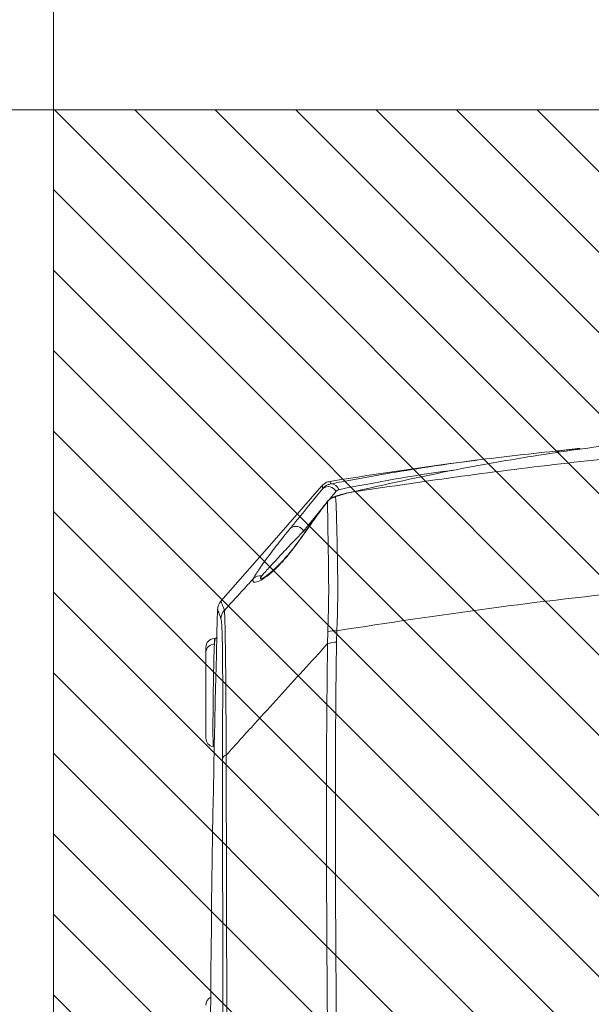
# Model space of a CAD drawing. Header units: millimetres. Extents: x 0 to 8410, y 0 to 5940.
# Tile 43 of 179: x 1118 to 1246, y 4278 to 4498. Entities that reach past the tile are written whole.
import ezdxf

# ---------------------------------------------------------------- set-up
doc = ezdxf.new("R2010")
doc.units = ezdxf.units.MM
doc.header["$LTSCALE"] = 10
doc.styles.add('SLDTEXTSTYLE0', font='TXT', dxfattribs={"width": 0.605})
doc.dimstyles.new('SLDDIMSTYLE0', dxfattribs={"dimtxt": 50, "dimasz": 50, "dimexe": 0, "dimexo": 0.0625, "dimgap": 12.5, "dimtad": 1, "dimtoh": 1, "dimdec": 1, "dimrnd": 1e-09, "dimzin": 12, "dimdsep": 46, "dimtxsty": 'SLDTEXTSTYLE0', "dimsah": 1, "dimcen": 0.09, "dimadec": 0, "dimazin": 0, "dimtfac": 1, "dimtofl": 0, "dimtmove": 0, "dimatfit": 3, "dimfxl": 0, "dimfrac": 2, "dimtolj": 1, "dimtzin": 12, "dimarcsym": 0})

# ---------------------------------------------------------------- blocks, each defined once
blk = doc.blocks.new('*D13')
at = {"color": 7, "linetype": 'Continuous', "lineweight": 0}
for p, q in [((1125.65, 4477.87), (868.7, 4477.87)), ((883.7, 4077.87), (883.7, 4477.87)), ((1125.65, 4077.87), (868.7, 4077.87))]:
    blk.add_line(p, q, dxfattribs=at)
for points in [[(883.7, 4477.87), (876.2, 4427.87), (891.2, 4427.87)], [(883.7, 4077.87), (891.2, 4127.87), (876.2, 4127.87)]]:
    blk.add_solid(points, dxfattribs=at)
at = {"color": 7, "linetype": 'Continuous', "lineweight": 0, "insert": (819.25, 4220.58), "char_height": 50, "attachment_point": 1, "rotation": 90, "style": 'SLDTEXTSTYLE0'}
blk.add_mtext('400', dxfattribs=at)
blk = doc.blocks.new('*D15')
at = {"color": 7, "linetype": 'Continuous', "lineweight": 0}
for p, q in [((1125.65, 4477.87), (1125.65, 4667.3)), ((1375.65, 4560.19), (1375.65, 4667.3)), ((1125.65, 4652.3), (1375.65, 4652.3))]:
    blk.add_line(p, q, dxfattribs=at)
for points in [[(1125.65, 4652.3), (1175.65, 4644.8), (1175.65, 4659.8)], [(1375.65, 4652.3), (1325.65, 4659.8), (1325.65, 4644.8)]]:
    blk.add_solid(points, dxfattribs=at)
at = {"color": 7, "linetype": 'Continuous', "lineweight": 0, "insert": (1193.37, 4716.76), "char_height": 50, "attachment_point": 1, "style": 'SLDTEXTSTYLE0'}
blk.add_mtext('250', dxfattribs=at)

msp = doc.modelspace()

# ---------------------------------------------------------------- hatches: boundary and pattern name
at = {"linetype": 'Continuous'}
h = msp.add_hatch(dxfattribs=at)
h.set_pattern_fill('ANSI31', color=8, scale=4, angle=90, style=0)
h.paths.add_polyline_path([(1125.65, 4477.87), (1125.65, 4077.87), (1575.65, 4077.87), (1575.65, 4477.87)], flags=0)

# ---------------------------------------------------------------- linework, layer by layer
at = {"color": 7, "linetype": 'Continuous', "lineweight": 0}
for p, q in [((1125.65, 4477.87), (1575.65, 4477.87)), ((1125.65, 4477.87), (1125.65, 4077.87)), ((1186.68, 4390.43), (1186.33, 4389.95)), ((1163.04, 4368.24), (1163.04, 4368.24)), ((1159.65, 4356.9), (1159.65, 4357.97)), ((1161.76, 4359.98), (1161.55, 4359.97))]:
    msp.add_line(p, q, dxfattribs=at)
at = {"color": 8, "linetype": 'Continuous', "lineweight": 0}
for p, q in [((1188.72, 4392.8), (1187.18, 4390.92)), ((1185.68, 4389.09), (1181.47, 4383.93)), ((1181.47, 4383.93), (1181.99, 4383.94)), ((1186.81, 4358.8), (1186.87, 4361.44)), ((1188.89, 4361.68), (1188.8, 4359.11)), ((1161.55, 4359.97), (1161.55, 4358.69)), ((1164.2, 4333.95), (1164.32, 4267.22)), ((1163.45, 4266.47), (1163.33, 4333.21))]:
    msp.add_line(p, q, dxfattribs=at)
at = {"color": 7, "linetype": 'Continuous', "lineweight": 0, "flags": 128}
for points in [[(1185.56, 4394.01), (1175.38, 4382.41), (1162.98, 4368.29)], [(1182.01, 4383.97), (1182, 4383.96), (1182, 4383.96)]]:
    msp.add_lwpolyline(points, dxfattribs=at)
at = {"color": 8, "linetype": 'Continuous', "lineweight": 0, "flags": 128}
for points in [[(1188.57, 4391.59), (1188.35, 4391.56), (1188.24, 4391.53)], [(1182.1, 4384.03), (1182.04, 4384), (1182.01, 4383.97)]]:
    msp.add_lwpolyline(points, dxfattribs=at)
at = {"color": 8, "linetype": 'Continuous', "lineweight": 0}
for centre, radius, start, end in [((1243.28, 4401.49), 0.883, 96.9861, 140.1871), ((1237.76, 4400.43), 1.33, 53.5582, 96.319), ((1186.97, 4391.83), 2, 29.0629, 126.5497), ((1187.62, 4392.7), 1.75, 15.1268, 92.063), ((1179.72, 4382.94), 2.01, 29.4381, 126.1907), ((1171.75, 4371.98), 1.98, 79.1449, 137.9864), ((1166.02, 4364.24), 3, 138.6677, 178.3346), ((1188.58, 4355.69), 6, 86.9841, 106.4828), ((1161.54, 4356.8), 1.89, 89.7552, 176.8307), ((1188.74, 4352.95), 6.16, 89.3853, 108.1868), ((1164.41, 4332.83), 1.14, 100.6771, 160.1292)]:
    msp.add_arc(centre, radius, start, end, dxfattribs=at)
at = {"color": 7, "linetype": 'Continuous', "lineweight": 0}
for centre, radius, start, end in [((1375.65, 3209.87), 1200, 97.43569, 99.02732), ((1186.86, 4390.28), 0.218, 120.6782, 143.8325), ((1165.26, 4366.35), 3, 139.6262, 180.1069), ((5160.65, 4252.87), 4000, 178.3744, 180.68745), ((1161.65, 4357.97), 2, 93, 180), ((1161.65, 4337.74), 2, 179.9992, 260.0973), ((1161.65, 4278.15), 2, 117.0116, 180.0005)]:
    msp.add_arc(centre, radius, start, end, dxfattribs=at)
for points, knots in [([(1266.73, 4404.92), (1265.93, 4404.84), (1261.91, 4404.47), (1251.45, 4403.35), (1235.22, 4401.14), (1214.26, 4397.55), (1199.67, 4394.28), (1191.7, 4392.5)], [0, 0, 0, 0, 0.032646, 0.163233, 0.424509, 0.685785, 1, 1, 1, 1]), ([(1237.61, 4401.75), (1237.92, 4401.78), (1238.53, 4401.84), (1239.78, 4401.98), (1241.1, 4402.13), (1242.28, 4402.26), (1242.91, 4402.34), (1243.17, 4402.37)], [0, 0, 0, 0, 0.2101108, 0.4202108, 0.6315998, 0.8484205, 1, 1, 1, 1]), ([(1187.56, 4394.44), (1188.36, 4394.6), (1192.41, 4395.39), (1202.69, 4397.23), (1218.51, 4399.68), (1231.24, 4401.06), (1237.61, 4401.75)], [0, 0, 0, 0, 0.0492707, 0.2463562, 0.6230777, 1, 1, 1, 1]), ([(1187.37, 4394.97), (1187.19, 4394.95), (1186.69, 4394.88), (1186.06, 4394.53), (1185.71, 4394.14), (1185.58, 4394)], [0, 0, 0, 0, 0.258215, 0.725487, 1, 1, 1, 1]), ([(1185.78, 4393.44), (1186.01, 4393.66), (1186.4, 4394.04), (1187.03, 4394.33), (1187.41, 4394.41), (1187.56, 4394.44)], [0, 0, 0, 0, 0.447334, 0.78135, 1, 1, 1, 1]), ([(1188.25, 4391.52), (1188.13, 4391.48), (1187.73, 4391.34), (1187.23, 4391.03), (1186.93, 4390.66), (1186.83, 4390.55)], [0, 0, 0, 0, 0.224029, 0.743015, 1, 1, 1, 1]), ([(1191.51, 4392.48), (1191.43, 4392.46), (1190.36, 4392.23), (1189.27, 4391.94), (1188.25, 4391.55), (1188.25, 4391.55)], [0, 0, 0, 0, 0.070123, 0.997736, 1, 1, 1, 1]), ([(1186.33, 4389.95), (1185.44, 4388.78), (1183.97, 4386.84), (1182.56, 4384.79), (1182, 4383.98)], [0, 0, 0, 0, 0.601436, 1, 1, 1, 1]), ([(1182, 4383.96), (1181.75, 4383.6), (1181.14, 4382.72), (1180.12, 4381.32), (1179.01, 4379.87), (1177.91, 4378.51), (1176.81, 4377.28), (1175.71, 4376.13), (1174.65, 4375.13), (1173.72, 4374.34), (1172.97, 4373.78), (1172.46, 4373.46), (1172.1, 4373.28), (1171.91, 4373.24), (1171.95, 4373.24), (1171.95, 4373.24)], [0, 0, 0, 0, 0.066461, 0.16076, 0.250166, 0.331233, 0.416318, 0.503729, 0.593698, 0.684753, 0.763906, 0.838032, 0.913882, 0.988639, 1, 1, 1, 1]), ([(1162.27, 4360.11), (1162.15, 4360.05), (1161.98, 4359.98), (1161.81, 4360), (1161.76, 4360)], [0, 0, 0, 0, 0.729043, 1, 1, 1, 1]), ([(1159.65, 4337.78), (1159.65, 4337.86), (1159.65, 4338.02), (1159.65, 4339.66), (1159.65, 4342.16), (1159.65, 4345.33), (1159.65, 4348.79), (1159.65, 4352.13), (1159.65, 4355.06), (1159.65, 4356.29), (1159.65, 4356.9)], [0, 0, 0, 0, 0.117367, 0.242746, 0.368234, 0.494059, 0.620295, 0.746825, 0.873421, 1, 1, 1, 1])]:
    msp.add_open_spline(points, degree=3, knots=knots, dxfattribs=at)
at = {"color": 8, "linetype": 'Continuous', "lineweight": 0}
for points, knots in [([(1191.7, 4392.5), (1199.55, 4393.68), (1215.24, 4396.04), (1238.88, 4398.98), (1262.57, 4401.51), (1278.42, 4402.79), (1286.34, 4403.43)], [0, 0, 0, 0, 0.2497986, 0.4995974, 0.7497987, 1, 1, 1, 1]), ([(1214.93, 4397.48), (1214.66, 4397.45), (1205.98, 4396.4), (1197.51, 4394.75), (1189.31, 4393.15)], [0, 0, 0, 0, 0.0318535, 1, 1, 1, 1]), ([(1178.53, 4384.56), (1179.07, 4385.23), (1181.48, 4388.2), (1183.9, 4391.15), (1185.78, 4393.44)], [0, 0, 0, 0, 0.22462, 1, 1, 1, 1]), ([(1185.78, 4393.44), (1185.74, 4393.55), (1185.62, 4393.88), (1185.55, 4394.09), (1185.57, 4394.01), (1185.58, 4394)], [0, 0, 0, 0, 0.319264, 0.950726, 1, 1, 1, 1]), ([(1187.38, 4394.94), (1187.37, 4394.96), (1187.33, 4395.07), (1187.46, 4394.72), (1187.56, 4394.44)], [0, 0, 0, 0, 0.189807, 1, 1, 1, 1]), ([(1189.31, 4393.15), (1189.26, 4393.14), (1189.03, 4393.09), (1188.86, 4392.93), (1188.72, 4392.8)], [0, 0, 0, 0, 0.218271, 1, 1, 1, 1]), ([(1188.57, 4391.59), (1188.26, 4391.49), (1187.84, 4391.36), (1187.22, 4390.96), (1186.94, 4390.67), (1186.75, 4390.47)], [0, 0, 0, 0, 0.452937, 0.630091, 1, 1, 1, 1]), ([(1191.7, 4392.5), (1190.89, 4392.29), (1189.85, 4392.02), (1188.8, 4391.66), (1188.57, 4391.59)], [0, 0, 0, 0, 0.782681, 1, 1, 1, 1]), ([(1188.57, 4391.59), (1188.58, 4391.5), (1188.64, 4391.13), (1188.71, 4390.13), (1188.78, 4388.26), (1188.85, 4385.43), (1188.95, 4381.29), (1189.05, 4376.25), (1189.1, 4371.24), (1189.07, 4366.63), (1188.95, 4363.33), (1188.89, 4361.68)], [0, 0, 0, 0, 0.033654, 0.141099, 0.248903, 0.356362, 0.517274, 0.678188, 0.785348, 0.892846, 1, 1, 1, 1]), ([(1186.75, 4390.47), (1186, 4389.46), (1184.42, 4387.36), (1182.89, 4385.17), (1182.1, 4384.03)], [0, 0, 0, 0, 0.478696, 1, 1, 1, 1]), ([(1186.87, 4361.44), (1186.95, 4363.82), (1187.1, 4368.57), (1187.04, 4374.92), (1186.96, 4380.43), (1186.87, 4384.96), (1186.84, 4388.34), (1186.8, 4389.89), (1186.76, 4390.41), (1186.75, 4390.47)], [0, 0, 0, 0, 0.162496, 0.325017, 0.48832, 0.651621, 0.815138, 0.978627, 1, 1, 1, 1]), ([(1170.27, 4373.3), (1170.41, 4373.57), (1170.69, 4374.09), (1171.63, 4375.56), (1173.21, 4377.77), (1175.6, 4380.91), (1177.55, 4383.34), (1178.53, 4384.56)], [0, 0, 0, 0, 0.131072, 0.262182, 0.530029, 0.763511, 1, 1, 1, 1]), ([(1182.1, 4384.03), (1181.68, 4383.43), (1180.85, 4382.25), (1179.52, 4380.43), (1178.13, 4378.68), (1176.76, 4377.09), (1175.46, 4375.73), (1173.93, 4374.31), (1172.27, 4373.07), (1170.98, 4372.49), (1170.31, 4372.49), (1170.08, 4372.79), (1170.21, 4373.14), (1170.27, 4373.3)], [0, 0, 0, 0, 0.0726, 0.145126, 0.217798, 0.290405, 0.35646, 0.422522, 0.545886, 0.680066, 0.789494, 0.899126, 1, 1, 1, 1]), ([(1181.47, 4383.93), (1180.45, 4382.86), (1178.39, 4380.71), (1175.79, 4377.95), (1173.95, 4375.98), (1172.75, 4374.65), (1172.33, 4374.17), (1172.12, 4373.92)], [0, 0, 0, 0, 0.233873, 0.470365, 0.73295, 0.866495, 1, 1, 1, 1]), ([(1423.6, 4375.67), (1415.42, 4375.95), (1399.07, 4376.52), (1374.5, 4376.72), (1349.93, 4376.45), (1322.13, 4375.55), (1291.14, 4373.77), (1256.98, 4370.79), (1222.87, 4366.87), (1200.22, 4363.41), (1188.89, 4361.68)], [0, 0, 0, 0, 0.104229, 0.208458, 0.31287, 0.417283, 0.562711, 0.70814, 0.85407, 1, 1, 1, 1]), ([(1163.77, 4366.22), (1165.07, 4367.64), (1167.24, 4370), (1169.4, 4372.36), (1170.27, 4373.3)], [0, 0, 0, 0, 0.600413, 1, 1, 1, 1]), ([(1172.12, 4373.92), (1172.02, 4373.79), (1171.8, 4373.5), (1171.78, 4373.25), (1172, 4373.29), (1172.07, 4373.3)], [0, 0, 0, 0, 0.398851, 0.820951, 1, 1, 1, 1]), ([(1163.04, 4368.24), (1163.03, 4368.26), (1163, 4368.36), (1163.21, 4367.78), (1163.58, 4366.74), (1163.77, 4366.22)], [0, 0, 0, 0, 0.137318, 0.568659, 1, 1, 1, 1]), ([(1163.02, 4364.33), (1162.84, 4364.84), (1162.47, 4365.86), (1162.26, 4366.45), (1162.29, 4366.37), (1162.3, 4366.34)], [0, 0, 0, 0, 0.421228, 0.842456, 1, 1, 1, 1]), ([(1163.77, 4366.22), (1163.78, 4366.05), (1163.82, 4365.73), (1163.87, 4364.56), (1163.92, 4362.87), (1163.97, 4360.57), (1164.01, 4357.71), (1164.06, 4353.89), (1164.11, 4348.89), (1164.14, 4343.41), (1164.17, 4338.38), (1164.19, 4335.42), (1164.2, 4333.95)], [0, 0, 0, 0, 0.093924, 0.188071, 0.281918, 0.376505, 0.471419, 0.56601, 0.698621, 0.831321, 0.915653, 1, 1, 1, 1]), ([(1163.33, 4333.21), (1163.35, 4334.65), (1163.37, 4337.52), (1163.39, 4342.42), (1163.41, 4347.74), (1163.4, 4352.58), (1163.37, 4356.28), (1163.33, 4359.03), (1163.27, 4361.23), (1163.2, 4362.83), (1163.12, 4363.91), (1163.05, 4364.19), (1163.02, 4364.33)], [0, 0, 0, 0, 0.084728, 0.16944, 0.302156, 0.43477, 0.529101, 0.623772, 0.718098, 0.811932, 0.906081, 1, 1, 1, 1]), ([(1161.55, 4358.69), (1161.54, 4358.36), (1161.51, 4357.68), (1161.46, 4356.32), (1161.42, 4354.72), (1161.38, 4352.93), (1161.34, 4350.99), (1161.31, 4348.98), (1161.28, 4346.92), (1161.26, 4344.9), (1161.24, 4342.96), (1161.23, 4340.57), (1161.23, 4338.07), (1161.26, 4336.12), (1161.3, 4335.92), (1161.32, 4335.82)], [0, 0, 0, 0, 0.062596, 0.127016, 0.189582, 0.253969, 0.316471, 0.380796, 0.443125, 0.507269, 0.569387, 0.633302, 0.758543, 0.883686, 1, 1, 1, 1]), ([(1161.55, 4358.69), (1161.57, 4358.91), (1161.62, 4359.42), (1161.69, 4359.88), (1161.74, 4359.94), (1161.76, 4359.97)], [0, 0, 0, 0, 0.292263, 0.6493686, 1, 1, 1, 1]), ([(1186.81, 4358.8), (1185, 4356.81), (1179.59, 4350.89), (1172.05, 4342.61), (1166.33, 4336.3), (1164.2, 4333.95)], [0, 0, 0, 0, 0.2402498, 0.7161436, 1, 1, 1, 1]), ([(1186.77, 4276.08), (1186.62, 4297.35), (1186.43, 4324.92), (1186.74, 4352.5), (1186.81, 4358.8)], [0, 0, 0, 0, 0.771503, 1, 1, 1, 1]), ([(1188.8, 4359.11), (1188.73, 4352.81), (1188.42, 4325.24), (1188.61, 4297.69), (1188.76, 4276.43)], [0, 0, 0, 0, 0.228496, 1, 1, 1, 1])]:
    msp.add_open_spline(points, degree=3, knots=knots, dxfattribs=at)

# ---------------------------------------------------------------- dimensions: what is measured, and where the dimension line sits
at = {"color": 7, "linetype": 'Continuous', "lineweight": 0}
dim = msp.add_linear_dim(base=(1375.65, 4652.3), p1=(1125.65, 4477.87), p2=(1375.65, 4560.19), dimstyle='SLDDIMSTYLE0', dxfattribs=at)
dim.commit()
dim.dimension.update_dxf_attribs({"geometry": '*D15', "text_midpoint": (1250.65, 4652.3), "dimtype": 160})
dim = msp.add_linear_dim(base=(883.7, 4477.87), p1=(1125.65, 4077.87), p2=(1125.65, 4477.87), angle=90, dimstyle='SLDDIMSTYLE0', dxfattribs=at)
dim.commit()
dim.dimension.update_dxf_attribs({"geometry": '*D13', "text_midpoint": (883.7, 4277.87), "dimtype": 160})

doc.saveas('drawing.dxf')
